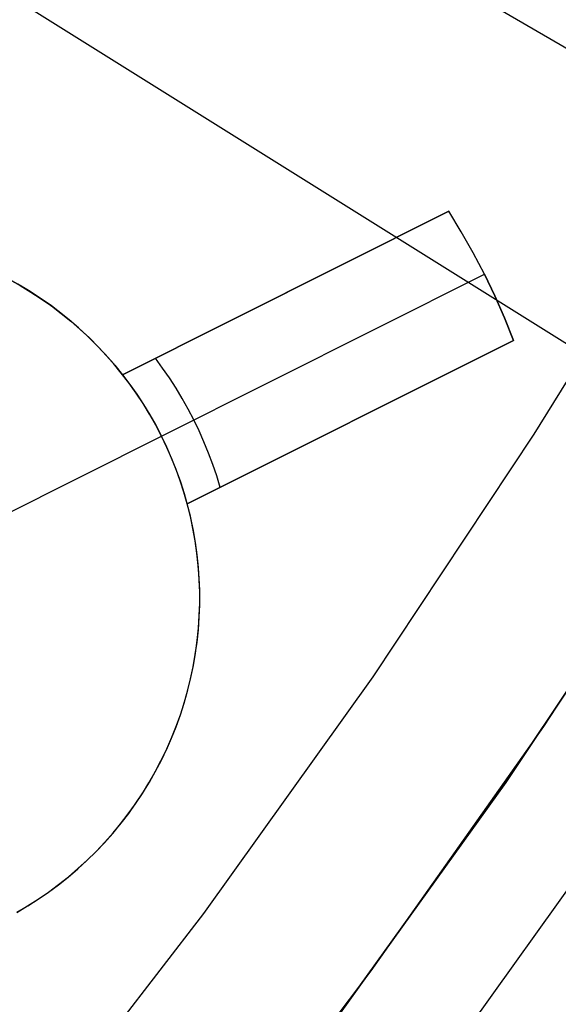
# Model space of a CAD drawing. Header units: millimetres. Extents: x 10802 to 11966, y -167 to 850.
# Tile 122 of 182: x 11428.13 to 11431.86, y 447.44 to 454.25. Entities that reach past the tile are written whole.
import ezdxf

# ---------------------------------------------------------------- set-up
doc = ezdxf.new("R2010")
doc.units = ezdxf.units.MM
for name, color, linetype in [('1', 7, 'Continuous'), ('color', 7, 'Continuous'), ('luz', 7, 'Continuous')]:
    doc.layers.add(name, color=color, linetype=linetype)

msp = doc.modelspace()

# ---------------------------------------------------------------- linework, layer by layer
at = {"layer": '1', "color": 29, "true_color": 0x4d342b}
for p, q in [((11425.753, 457.6525, 42.4621), (11442.6003, 447.8235, 42.4621)), ((11425.753, 457.6525, 34.4621), (11447.3509, 445.0519, 34.4621)), ((11425.753, 457.6525, 76.062), (11438.843, 450.0155, 76.062)), ((11425.753, 457.6525, 70.5621), (11433.9628, 452.8627, 70.5621)), ((11432.8898, 451.0949, 70.5621), (11431.7561, 449.3654, 70.5621)), ((11431.7561, 449.3654, 70.5621), (11430.5629, 447.6763, 70.5621)), ((11430.5629, 447.6763, 70.5621), (11429.3117, 446.0298, 70.5621))]:
    msp.add_line(p, q, dxfattribs=at)
at = {"layer": '1', "color": 250, "true_color": 0x111111}
for p, q in [((11432.7475, 453.101, 236.6209), (11431.6909, 451.3868, 236.6209)), ((11431.6909, 451.3868, 236.6209), (11430.5758, 449.71, 236.6209)), ((11430.5758, 449.71, 236.6209), (11429.4035, 448.0728, 236.6209)), ((11432.1824, 448.6011, 241.2813), (11430.9708, 446.9091, 241.2813)), ((11429.4035, 448.0728, 236.6209), (11428.1753, 446.477, 236.6209))]:
    msp.add_line(p, q, dxfattribs=at)
at = {"layer": 'color', "color": 254, "true_color": 0xcad1ee}
for p, q in [((11431.1015, 452.93, 19.1621), (11428.8437, 451.7985, 19.1621)), ((11428.8437, 451.7985, 13.332), (11431.1015, 452.93, 17.6621)), ((11431.1885, 452.7875, 17.6621), (11431.1015, 452.93, 17.6621)), ((11431.1015, 452.93, 17.6621), (11431.1015, 452.93, 19.1621)), ((11431.1885, 452.7875, 19.1621), (11431.1015, 452.93, 19.1621)), ((11431.1885, 452.7875, 18.4121), (11431.1015, 452.93, 18.4121)), ((11431.2707, 452.6422, 17.6621), (11431.1885, 452.7875, 17.6621)), ((11431.2707, 452.6422, 19.1621), (11431.1885, 452.7875, 19.1621)), ((11431.2707, 452.6422, 18.4121), (11431.1885, 452.7875, 18.4121)), ((11431.348, 452.4942, 17.6621), (11431.2707, 452.6422, 17.6621)), ((11431.348, 452.4942, 19.1621), (11431.2707, 452.6422, 19.1621)), ((11431.348, 452.4942, 18.4121), (11431.2707, 452.6422, 18.4121)), ((11428.8437, 451.7985, 16.247), (11430.3671, 452.5619, 16.247)), ((11429.1129, 451.3741, 13.332), (11431.348, 452.4942, 17.6621)), ((11431.4202, 452.3437, 17.6621), (11431.348, 452.4942, 17.6621)), ((11431.348, 452.4942, 17.6621), (11431.348, 452.4942, 19.1621)), ((11431.348, 452.4942, 19.1621), (11431.4202, 452.3437, 19.1621)), ((11431.4202, 452.3437, 18.4121), (11431.348, 452.4942, 18.4121)), ((11428.0602, 452.4568, 19.1621), (11428.1352, 452.4148, 19.1621)), ((11428.1352, 452.4148, 14.9121), (11428.0602, 452.4568, 14.9121)), ((11428.1928, 452.3803, 10.6621), (11428.1186, 452.4244, 10.6621)), ((11428.1352, 452.4148, 19.1621), (11428.2086, 452.3704, 19.1621)), ((11428.2086, 452.3704, 14.9121), (11428.1352, 452.4148, 14.9121)), ((11428.2654, 452.3336, 10.6621), (11428.1928, 452.3803, 10.6621)), ((11428.2086, 452.3704, 19.1621), (11428.2805, 452.3234, 19.1621)), ((11428.2805, 452.3234, 14.9121), (11428.2086, 452.3704, 14.9121)), ((11429.9726, 452.3642, 19.1621), (11429.9726, 452.3642, 15.4887)), ((11428.3364, 452.2845, 10.6621), (11428.2654, 452.3336, 10.6621)), ((11428.2805, 452.3234, 19.1621), (11428.3508, 452.274, 19.1621)), ((11428.3508, 452.274, 14.9121), (11428.2805, 452.3234, 14.9121)), ((11428.4056, 452.2329, 10.6621), (11428.3364, 452.2845, 10.6621)), ((11431.4875, 452.1909, 17.6621), (11431.4202, 452.3437, 17.6621)), ((11431.4202, 452.3437, 19.1621), (11431.4875, 452.1909, 19.1621)), ((11431.4875, 452.1909, 18.4121), (11431.4202, 452.3437, 18.4121)), ((11428.3508, 452.274, 19.1621), (11428.4193, 452.2222, 19.1621)), ((11428.4193, 452.2222, 14.9121), (11428.3508, 452.274, 14.9121)), ((11428.473, 452.179, 10.6621), (11428.4056, 452.2329, 10.6621)), ((11428.4193, 452.2222, 19.1621), (11428.486, 452.1681, 19.1621)), ((11428.486, 452.1681, 14.9121), (11428.4193, 452.2222, 14.9121)), ((11428.5385, 452.1228, 10.6621), (11428.473, 452.179, 10.6621)), ((11428.486, 452.1681, 19.1621), (11428.5508, 452.1118, 19.1621)), ((11428.5508, 452.1118, 14.9121), (11428.486, 452.1681, 14.9121)), ((11431.5496, 452.036, 17.6621), (11431.4875, 452.1909, 17.6621)), ((11431.4875, 452.1909, 19.1621), (11431.5496, 452.036, 19.1621)), ((11431.5496, 452.036, 18.4121), (11431.4875, 452.1909, 18.4121)), ((11428.602, 452.0644, 10.6621), (11428.5385, 452.1228, 10.6621)), ((11428.5508, 452.1118, 19.1621), (11428.6136, 452.0532, 19.1621)), ((11428.6136, 452.0532, 14.9121), (11428.5508, 452.1118, 14.9121)), ((11428.6635, 452.0038, 10.6621), (11428.602, 452.0644, 10.6621)), ((11428.6136, 452.0532, 19.1621), (11428.6744, 451.9925, 19.1621)), ((11428.6744, 451.9925, 14.9121), (11428.6136, 452.0532, 14.9121)), ((11431.5496, 452.036, 17.6621), (11429.2918, 450.9045, 13.332)), ((11429.2918, 450.9045, 19.1621), (11431.5496, 452.036, 19.1621)), ((11431.5496, 452.036, 19.1621), (11431.5496, 452.036, 17.6621)), ((11428.7228, 451.9411, 10.6621), (11428.6635, 452.0038, 10.6621)), ((11428.6744, 451.9925, 19.1621), (11428.7331, 451.9298, 19.1621)), ((11428.7331, 451.9298, 14.9121), (11428.6744, 451.9925, 14.9121)), ((11428.7799, 451.8764, 10.6621), (11428.7228, 451.9411, 10.6621)), ((11428.7331, 451.9298, 19.1621), (11428.7895, 451.8651, 19.1621)), ((11428.7895, 451.8651, 14.9121), (11428.7331, 451.9298, 14.9121)), ((11428.8348, 451.8098, 10.6621), (11428.7799, 451.8764, 10.6621)), ((11429.121, 451.845, 13.7651), (11429.0715, 451.9126, 13.7651)), ((11428.7895, 451.8651, 19.1621), (11428.8437, 451.7985, 19.1621)), ((11428.8437, 451.7985, 14.9121), (11428.7895, 451.8651, 14.9121)), ((11428.8873, 451.7413, 10.6621), (11428.8348, 451.8098, 10.6621)), ((11429.1684, 451.7759, 13.7651), (11429.121, 451.845, 13.7651)), ((11428.8437, 451.7985, 19.1621), (11428.8437, 451.7985, 13.332)), ((11428.8437, 451.7985, 13.332), (11428.8945, 451.7316, 13.332)), ((11428.9375, 451.6711, 10.6621), (11428.8873, 451.7413, 10.6621)), ((11429.2137, 451.7054, 13.7651), (11429.1684, 451.7759, 13.7651)), ((11428.8945, 451.7316, 13.332), (11428.9429, 451.6632, 13.332)), ((11428.9851, 451.5992, 10.6621), (11428.9375, 451.6711, 10.6621)), ((11429.2569, 451.6336, 13.7651), (11429.2137, 451.7054, 13.7651)), ((11428.9429, 451.6632, 13.332), (11428.989, 451.5931, 13.332)), ((11429.2978, 451.5605, 13.7651), (11429.2569, 451.6336, 13.7651)), ((11429.2918, 450.9045, 16.247), (11430.8151, 451.6679, 16.247)), ((11429.0303, 451.5256, 10.6621), (11428.9851, 451.5992, 10.6621)), ((11428.989, 451.5931, 13.332), (11429.0328, 451.5215, 13.332)), ((11429.3365, 451.4861, 13.7651), (11429.2978, 451.5605, 13.7651)), ((11429.0729, 451.4506, 10.6621), (11429.0303, 451.5256, 10.6621)), ((11429.0328, 451.5215, 13.332), (11429.0741, 451.4485, 13.332)), ((11429.3729, 451.4107, 13.7651), (11429.3365, 451.4861, 13.7651)), ((11430.4207, 451.4702, 15.4887), (11430.4207, 451.4702, 19.1621)), ((11429.1129, 451.3741, 10.6621), (11429.0729, 451.4506, 10.6621)), ((11429.0741, 451.4485, 13.332), (11429.1129, 451.3741, 13.332)), ((11429.4069, 451.3341, 13.7651), (11429.3729, 451.4107, 13.7651)), ((11427.9954, 450.814, 10.6621), (11429.1129, 451.3741, 10.6621)), ((11429.1129, 451.3741, 13.332), (11429.1129, 451.3741, 10.6621)), ((11429.1493, 451.2985, 13.332), (11429.1129, 451.3741, 13.332)), ((11429.1503, 451.2963, 10.6621), (11429.1129, 451.3741, 10.6621)), ((11429.4387, 451.2565, 13.7651), (11429.4069, 451.3341, 13.7651)), ((11429.183, 451.2217, 13.332), (11429.1493, 451.2985, 13.332)), ((11429.1849, 451.2172, 10.6621), (11429.1503, 451.2963, 10.6621)), ((11429.2142, 451.1438, 13.332), (11429.183, 451.2217, 13.332)), ((11429.2168, 451.137, 10.6621), (11429.1849, 451.2172, 10.6621)), ((11429.468, 451.1781, 13.7651), (11429.4387, 451.2565, 13.7651)), ((11429.2427, 451.0649, 13.332), (11429.2142, 451.1438, 13.332)), ((11429.2458, 451.0558, 10.6621), (11429.2168, 451.137, 10.6621)), ((11429.495, 451.0987, 13.7651), (11429.468, 451.1781, 13.7651)), ((11429.2686, 450.9851, 13.332), (11429.2427, 451.0649, 13.332)), ((11429.5195, 451.0186, 13.7651), (11429.495, 451.0987, 13.7651)), ((11429.2721, 450.9736, 10.6621), (11429.2458, 451.0558, 10.6621)), ((11429.2918, 450.9045, 13.332), (11429.2686, 450.9851, 13.332)), ((11429.2955, 450.8905, 10.6621), (11429.2721, 450.9736, 10.6621)), ((11429.2918, 450.9045, 13.332), (11429.2918, 450.9045, 19.1621)), ((11429.3129, 450.8204, 19.1621), (11429.2918, 450.9045, 19.1621)), ((11429.3129, 450.8204, 14.9121), (11429.2918, 450.9045, 14.9121)), ((11429.316, 450.8067, 10.6621), (11429.2955, 450.8905, 10.6621)), ((11429.3311, 450.7357, 19.1621), (11429.3129, 450.8204, 19.1621)), ((11429.3311, 450.7357, 14.9121), (11429.3129, 450.8204, 14.9121)), ((11429.3337, 450.7222, 10.6621), (11429.316, 450.8067, 10.6621)), ((11429.3463, 450.6503, 19.1621), (11429.3311, 450.7357, 19.1621)), ((11429.3463, 450.6503, 14.9121), (11429.3311, 450.7357, 14.9121)), ((11429.3484, 450.6371, 10.6621), (11429.3337, 450.7222, 10.6621)), ((11429.3585, 450.5645, 19.1621), (11429.3463, 450.6503, 19.1621)), ((11429.3585, 450.5645, 14.9121), (11429.3463, 450.6503, 14.9121)), ((11432.6353, 450.6865, 19.1621), (11431.4954, 448.9778, 19.1621)), ((11431.4954, 448.9778, 17.1621), (11432.6353, 450.6865, 17.1621)), ((11432.6353, 450.6865, 18.1621), (11431.4954, 448.9778, 18.1621)), ((11429.3601, 450.5516, 10.6621), (11429.3484, 450.6371, 10.6621)), ((11429.3678, 450.4784, 19.1621), (11429.3585, 450.5645, 19.1621)), ((11429.3678, 450.4784, 14.9121), (11429.3585, 450.5645, 14.9121)), ((11429.3689, 450.4658, 10.6621), (11429.3601, 450.5516, 10.6621)), ((11429.3741, 450.3919, 19.1621), (11429.3678, 450.4784, 19.1621)), ((11429.3741, 450.3919, 14.9121), (11429.3678, 450.4784, 14.9121)), ((11429.3747, 450.3797, 10.6621), (11429.3689, 450.4658, 10.6621)), ((11429.3774, 450.3053, 19.1621), (11429.3741, 450.3919, 19.1621)), ((11429.3774, 450.3053, 14.9121), (11429.3741, 450.3919, 14.9121)), ((11429.3776, 450.2934, 10.6621), (11429.3747, 450.3797, 10.6621)), ((11429.3777, 450.2187, 19.1621), (11429.3774, 450.3053, 19.1621)), ((11429.3777, 450.2187, 14.9121), (11429.3774, 450.3053, 14.9121)), ((11429.3775, 450.2071, 10.6621), (11429.3776, 450.2934, 10.6621)), ((11429.3744, 450.1209, 10.6621), (11429.3775, 450.2071, 10.6621)), ((11429.3749, 450.132, 19.1621), (11429.3777, 450.2187, 19.1621)), ((11429.3749, 450.132, 14.9121), (11429.3777, 450.2187, 14.9121)), ((11429.3683, 450.0348, 10.6621), (11429.3744, 450.1209, 10.6621)), ((11429.3692, 450.0455, 19.1621), (11429.3749, 450.132, 19.1621)), ((11429.3692, 450.0455, 14.9121), (11429.3749, 450.132, 14.9121)), ((11429.3605, 449.9593, 19.1621), (11429.3692, 450.0455, 19.1621)), ((11429.3605, 449.9593, 14.9121), (11429.3692, 450.0455, 14.9121)), ((11429.3592, 449.949, 10.6621), (11429.3683, 450.0348, 10.6621)), ((11429.3472, 449.8635, 10.6621), (11429.3592, 449.949, 10.6621)), ((11429.3488, 449.8734, 19.1621), (11429.3605, 449.9593, 19.1621)), ((11429.3488, 449.8734, 14.9121), (11429.3605, 449.9593, 14.9121)), ((11429.3323, 449.7785, 10.6621), (11429.3472, 449.8635, 10.6621)), ((11429.3341, 449.788, 19.1621), (11429.3488, 449.8734, 19.1621)), ((11429.3341, 449.788, 14.9121), (11429.3488, 449.8734, 14.9121)), ((11429.3144, 449.6941, 10.6621), (11429.3323, 449.7785, 10.6621)), ((11429.3165, 449.7032, 19.1621), (11429.3341, 449.788, 19.1621)), ((11429.3165, 449.7032, 14.9121), (11429.3341, 449.788, 14.9121)), ((11429.2959, 449.619, 19.1621), (11429.3165, 449.7032, 19.1621)), ((11429.2959, 449.619, 14.9121), (11429.3165, 449.7032, 14.9121)), ((11429.2936, 449.6103, 10.6621), (11429.3144, 449.6941, 10.6621)), ((11429.27, 449.5273, 10.6621), (11429.2936, 449.6103, 10.6621)), ((11429.2724, 449.5355, 19.1621), (11429.2959, 449.619, 19.1621)), ((11429.2724, 449.5355, 14.9121), (11429.2959, 449.619, 14.9121)), ((11429.2435, 449.4452, 10.6621), (11429.27, 449.5273, 10.6621)), ((11429.2461, 449.453, 19.1621), (11429.2724, 449.5355, 19.1621)), ((11429.2461, 449.453, 14.9121), (11429.2724, 449.5355, 14.9121)), ((11429.2141, 449.364, 10.6621), (11429.2435, 449.4452, 10.6621)), ((11429.2169, 449.3714, 19.1621), (11429.2461, 449.453, 19.1621)), ((11429.2169, 449.3714, 14.9121), (11429.2461, 449.453, 14.9121)), ((11429.182, 449.2839, 10.6621), (11429.2141, 449.364, 10.6621)), ((11429.1849, 449.2908, 19.1621), (11429.2169, 449.3714, 19.1621)), ((11429.1849, 449.2908, 14.9121), (11429.2169, 449.3714, 14.9121)), ((11429.1501, 449.2114, 19.1621), (11429.1849, 449.2908, 19.1621)), ((11429.1501, 449.2114, 14.9121), (11429.1849, 449.2908, 14.9121)), ((11429.1472, 449.205, 10.6621), (11429.182, 449.2839, 10.6621)), ((11429.1096, 449.1273, 10.6621), (11429.1472, 449.205, 10.6621)), ((11429.1126, 449.1333, 19.1621), (11429.1501, 449.2114, 19.1621)), ((11429.1126, 449.1333, 14.9121), (11429.1501, 449.2114, 14.9121)), ((11429.0694, 449.0509, 10.6621), (11429.1096, 449.1273, 10.6621)), ((11429.0725, 449.0565, 19.1621), (11429.1126, 449.1333, 19.1621)), ((11429.0725, 449.0565, 14.9121), (11429.1126, 449.1333, 14.9121)), ((11429.0265, 448.976, 10.6621), (11429.0694, 449.0509, 10.6621)), ((11429.0296, 448.9812, 19.1621), (11429.0725, 449.0565, 19.1621)), ((11429.0296, 448.9812, 14.9121), (11429.0725, 449.0565, 14.9121)), ((11428.9812, 448.9026, 10.6621), (11429.0265, 448.976, 10.6621)), ((11428.9842, 448.9073, 19.1621), (11429.0296, 448.9812, 19.1621)), ((11428.9842, 448.9073, 14.9121), (11429.0296, 448.9812, 14.9121)), ((11431.4954, 448.9778, 19.1621), (11430.2971, 447.3096, 19.1621)), ((11430.2971, 447.3096, 17.1621), (11431.4954, 448.9778, 17.1621)), ((11431.4954, 448.9778, 18.1621), (11430.2971, 447.3096, 18.1621)), ((11428.9333, 448.8308, 10.6621), (11428.9812, 448.9026, 10.6621)), ((11428.9363, 448.8351, 19.1621), (11428.9842, 448.9073, 19.1621)), ((11428.9363, 448.8351, 14.9121), (11428.9842, 448.9073, 14.9121)), ((11428.8829, 448.7607, 10.6621), (11428.9333, 448.8308, 10.6621)), ((11428.8859, 448.7646, 19.1621), (11428.9363, 448.8351, 19.1621)), ((11428.8859, 448.7646, 14.9121), (11428.9363, 448.8351, 14.9121)), ((11428.8302, 448.6924, 10.6621), (11428.8829, 448.7607, 10.6621)), ((11428.833, 448.6959, 19.1621), (11428.8859, 448.7646, 19.1621)), ((11428.833, 448.6959, 14.9121), (11428.8859, 448.7646, 14.9121)), ((11428.7751, 448.6259, 10.6621), (11428.8302, 448.6924, 10.6621)), ((11428.7778, 448.6291, 19.1621), (11428.833, 448.6959, 19.1621)), ((11428.7778, 448.6291, 14.9121), (11428.833, 448.6959, 14.9121)), ((11428.7178, 448.5614, 10.6621), (11428.7751, 448.6259, 10.6621)), ((11428.7204, 448.5642, 19.1621), (11428.7778, 448.6291, 19.1621)), ((11428.7204, 448.5642, 14.9121), (11428.7778, 448.6291, 14.9121)), ((11428.6583, 448.4989, 10.6621), (11428.7178, 448.5614, 10.6621)), ((11428.6607, 448.5014, 19.1621), (11428.7204, 448.5642, 19.1621)), ((11428.6607, 448.5014, 14.9121), (11428.7204, 448.5642, 14.9121)), ((11428.5966, 448.4385, 10.6621), (11428.6583, 448.4989, 10.6621)), ((11428.5989, 448.4406, 19.1621), (11428.6607, 448.5014, 19.1621)), ((11428.5989, 448.4406, 14.9121), (11428.6607, 448.5014, 14.9121)), ((11428.5329, 448.3803, 10.6621), (11428.5966, 448.4385, 10.6621)), ((11428.535, 448.3821, 19.1621), (11428.5989, 448.4406, 19.1621)), ((11428.535, 448.3821, 14.9121), (11428.5989, 448.4406, 14.9121)), ((11428.4673, 448.3242, 10.6621), (11428.5329, 448.3803, 10.6621)), ((11428.4691, 448.3258, 19.1621), (11428.535, 448.3821, 19.1621)), ((11428.4691, 448.3258, 14.9121), (11428.535, 448.3821, 14.9121)), ((11428.3304, 448.2192, 10.6621), (11428.3997, 448.2705, 10.6621)), ((11428.3317, 448.2201, 19.1621), (11428.4013, 448.2718, 19.1621)), ((11428.3317, 448.2201, 14.9121), (11428.4013, 448.2718, 14.9121)), ((11428.3997, 448.2705, 10.6621), (11428.4673, 448.3242, 10.6621)), ((11428.4013, 448.2718, 19.1621), (11428.4691, 448.3258, 19.1621)), ((11428.4013, 448.2718, 14.9121), (11428.4691, 448.3258, 14.9121)), ((11428.2593, 448.1703, 10.6621), (11428.3304, 448.2192, 10.6621)), ((11428.2603, 448.171, 19.1621), (11428.3317, 448.2201, 19.1621)), ((11428.2603, 448.171, 14.9121), (11428.3317, 448.2201, 14.9121)), ((11428.1865, 448.1238, 10.6621), (11428.2593, 448.1703, 10.6621)), ((11428.1873, 448.1243, 19.1621), (11428.2603, 448.171, 19.1621)), ((11428.1873, 448.1243, 14.9121), (11428.2603, 448.171, 14.9121)), ((11428.1122, 448.0799, 10.6621), (11428.1865, 448.1238, 10.6621)), ((11428.1127, 448.0802, 19.1621), (11428.1873, 448.1243, 19.1621)), ((11428.1127, 448.0802, 14.9121), (11428.1873, 448.1243, 14.9121))]:
    msp.add_line(p, q, dxfattribs=at)
at = {"layer": 'luz', "color": 254, "true_color": 0xcad1ee}
for p, q in [((11255.5287, 562.2223, -43.0879), (11509.611, 403.47, -43.0879)), ((11255.5287, 562.2223, -41.5879), (11509.611, 403.47, -41.5879))]:
    msp.add_line(p, q, dxfattribs=at)

doc.saveas('drawing.dxf')
